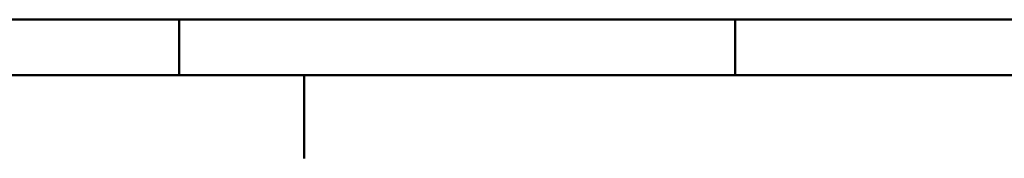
# Model space of a CAD drawing. Header units: millimetres. Extents: x 0 to 428, y 0 to 298.
# Tile 2 of 33: x 99 to 188, y 0 to 13. Entities that reach past the tile are written whole.
import ezdxf

# ---------------------------------------------------------------- set-up
doc = ezdxf.new("R2010")
doc.units = ezdxf.units.MM
doc.layers.add('am_0', color=7, linetype='Continuous', lineweight=50)
doc.layers.add('am_6', color=2, linetype='Continuous', lineweight=35)

# ---------------------------------------------------------------- blocks, each defined once
blk = doc.blocks.new('1_Drawing_frame_0_in_FDFneo150180C2125N1N4N_300Cl0__1203')
at = {"layer": 'am_0'}
for p, q in [((407.5, 12.5), (20, 12.5)), ((113.75, 7.5), (113.75, 12.5)), ((163.75, 7.5), (163.75, 12.5)), ((412.5, 7.5), (7.5, 7.5)), ((125, 7.5), (125, 7.42105)), ((125, 7.42105), (125, 7.34211)), ((125, 7.34211), (125, 7.26316)), ((125, 7.26316), (125, 7.18421)), ((125, 7.18421), (125, 7.10526)), ((125, 7.10526), (125, 7.02632)), ((125, 7.02632), (125, 6.94737)), ((125, 6.94737), (125, 6.86842)), ((125, 6.86842), (125, 6.78947)), ((125, 6.78947), (125, 6.71053)), ((125, 6.71053), (125, 6.63158)), ((125, 6.63158), (125, 6.55263)), ((125, 6.55263), (125, 6.47368)), ((125, 6.47368), (125, 6.39474)), ((125, 6.39474), (125, 6.31579)), ((125, 6.31579), (125, 6.23684)), ((125, 6.23684), (125, 6.15789)), ((125, 6.15789), (125, 6.07895)), ((125, 6.07895), (125, 6)), ((125, 6), (125, 5.92105)), ((125, 5.92105), (125, 5.84211)), ((125, 5.84211), (125, 5.76316)), ((125, 5.76316), (125, 5.68421)), ((125, 5.68421), (125, 5.60526)), ((125, 5.60526), (125, 5.52632)), ((125, 5.52632), (125, 5.44737)), ((125, 5.44737), (125, 5.36842)), ((125, 5.36842), (125, 5.28947)), ((125, 5.28947), (125, 5.21053)), ((125, 5.21053), (125, 5.13158)), ((125, 5.13158), (125, 5.05263)), ((125, 5.05263), (125, 4.97368)), ((125, 4.97368), (125, 4.89474)), ((125, 4.89474), (125, 4.81579)), ((125, 4.81579), (125, 4.73684)), ((125, 4.73684), (125, 4.65789)), ((125, 4.65789), (125, 4.57895)), ((125, 4.57895), (125, 4.5)), ((125, 4.5), (125, 4.42105)), ((125, 4.42105), (125, 4.34211)), ((125, 4.34211), (125, 4.26316)), ((125, 4.26316), (125, 4.18421)), ((125, 4.18421), (125, 4.10526)), ((125, 4.10526), (125, 4.02632)), ((125, 4.02632), (125, 3.94737)), ((125, 3.94737), (125, 3.86842)), ((125, 3.86842), (125, 3.78947)), ((125, 3.78947), (125, 3.71053)), ((125, 3.71053), (125, 3.63158)), ((125, 3.63158), (125, 3.55263)), ((125, 3.55263), (125, 3.47368)), ((125, 3.47368), (125, 3.39474)), ((125, 3.39474), (125, 3.31579)), ((125, 3.31579), (125, 3.23684)), ((125, 3.23684), (125, 3.15789)), ((125, 3.15789), (125, 3.07895)), ((125, 3.07895), (125, 3)), ((125, 3), (125, 2.92105)), ((125, 2.92105), (125, 2.84211)), ((125, 2.84211), (125, 2.76316)), ((125, 2.76316), (125, 2.68421)), ((125, 2.68421), (125, 2.60526)), ((125, 2.60526), (125, 2.52632)), ((125, 2.52632), (125, 2.44737)), ((125, 2.44737), (125, 2.36842)), ((125, 2.36842), (125, 2.28947)), ((125, 2.28947), (125, 2.21053)), ((125, 2.21053), (125, 2.13158)), ((125, 2.13158), (125, 2.05263)), ((125, 2.05263), (125, 1.97368)), ((125, 1.97368), (125, 1.89474)), ((125, 1.89474), (125, 1.81579)), ((125, 1.81579), (125, 1.73684)), ((125, 1.73684), (125, 1.65789)), ((125, 1.65789), (125, 1.57895)), ((125, 1.57895), (125, 1.5)), ((125, 1.5), (125, 1.42105)), ((125, 1.42105), (125, 1.34211)), ((125, 1.34211), (125, 1.26316)), ((125, 1.26316), (125, 1.18421)), ((125, 1.18421), (125, 1.10526)), ((125, 1.10526), (125, 1.02632)), ((125, 1.02632), (125, 0.947368)), ((125, 0.947368), (125, 0.868421)), ((125, 0.868421), (125, 0.789474)), ((125, 0.789474), (125, 0.710526)), ((125, 0.710526), (125, 0.631579)), ((125, 0.631579), (125, 0.552632)), ((125, 0.552632), (125, 0.473684)), ((125, 0.473684), (125, 0.394737)), ((125, 0.394737), (125, 0.315789)), ((125, 0.315789), (125, 0.236842)), ((125, 0.236842), (125, 0.157895)), ((125, 0.157895), (125, 0.078947)), ((125, 0.078947), (125, 0))]:
    blk.add_line(p, q, dxfattribs=at)
at = {"layer": 'am_6', "flags": 8}
blk.add_attdef('ExcludeFromBOM', (425, 296.5), '', height=0.5, dxfattribs=at)

msp = doc.modelspace()

# ---------------------------------------------------------------- block references
msp.add_blockref('1_Drawing_frame_0_in_FDFneo150180C2125N1N4N_300Cl0__1203', (0, 0))

doc.saveas('drawing.dxf')
